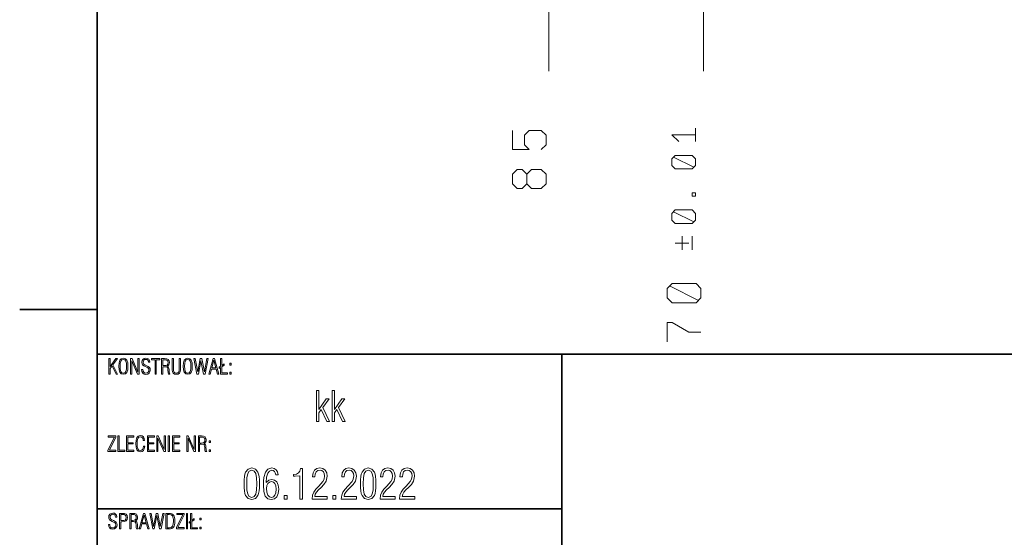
# Model space of a CAD drawing. Extents: x 0 to 210, y 0 to 297.
# Tile 3 of 5: x 2 to 98, y 52 to 102. Entities that reach past the tile are written whole.
import ezdxf

# ---------------------------------------------------------------- set-up
doc = ezdxf.new("R2010")
doc.units = 0

msp = doc.modelspace()

# ---------------------------------------------------------------- linework, layer by layer
at = {"color": 7, "lineweight": 35}
for p, q in [((10, 287), (10, 10)), ((10, 74.3), (2.5, 74.3)), ((10, 10), (10, 70)), ((10, 70), (200, 70)), ((55, 14), (55, 70)), ((10, 55), (55, 55))]:
    msp.add_line(p, q, dxfattribs=at)
at = {"color": 7, "lineweight": 13}
for p, q in [((68.737, 203.361), (68.737, 97.414)), ((53.737, 110.361), (53.737, 97.414))]:
    msp.add_line(p, q, dxfattribs=at)
for points in [[(50.22, 91.668), (50.22, 89.801), (51.854, 89.801), (51.387, 90.268), (51.387, 91.201), (51.854, 91.668), (53.02, 91.668), (53.487, 91.201), (53.487, 90.268), (53.02, 89.801)], [(67.962, 91.892), (67.962, 90.585)], [(66.329, 90.585), (65.675, 91.238), (66.819, 91.238), (67.962, 91.238)], [(67.799, 88.102), (65.839, 89.082)], [(51.62, 87.421), (51.62, 86.488), (52.087, 86.021), (53.02, 86.021), (53.487, 86.488), (53.487, 87.421), (53.02, 87.888), (52.087, 87.888), (51.62, 87.421), (51.154, 87.888), (50.687, 87.888), (50.22, 87.421), (50.22, 86.488), (50.687, 86.021), (51.154, 86.021), (51.62, 86.488)], [(67.799, 82.81), (65.839, 83.79)], [(66.655, 81.406), (66.655, 80.099)], [(67.635, 80.099), (67.635, 81.406)], [(67.309, 80.752), (66.002, 80.752)], [(68.254, 75.194), (65.454, 76.594)], [(65.22, 71.181), (65.22, 73.048), (65.687, 73.048), (67.32, 72.114), (68.487, 72.114)]]:
    msp.add_lwpolyline(points, dxfattribs=at)
for points in [[(65.675, 88.919), (65.675, 88.266), (66.002, 87.939), (67.635, 87.939), (67.962, 88.266), (67.962, 88.919), (67.635, 89.246), (66.002, 89.246)], [(67.962, 85.62), (67.962, 85.293), (67.635, 85.293), (67.635, 85.62)], [(65.675, 83.627), (65.675, 82.974), (66.002, 82.647), (67.635, 82.647), (67.962, 82.974), (67.962, 83.627), (67.635, 83.954), (66.002, 83.954)], [(65.22, 76.361), (65.22, 75.428), (65.687, 74.961), (68.02, 74.961), (68.487, 75.428), (68.487, 76.361), (68.02, 76.828), (65.687, 76.828)], [(11.141, 68.061), (11.266, 68.061), (11.266, 68.603), (11.445, 68.846), (11.856, 68.061), (11.989, 68.061), (11.523, 68.951), (11.97, 69.561), (11.828, 69.561), (11.266, 68.792), (11.266, 69.561), (11.141, 69.561)], [(12.099, 68.812), (12.123, 68.468), (12.204, 68.224), (12.341, 68.077), (12.542, 68.031), (12.742, 68.077), (12.879, 68.222), (12.959, 68.466), (12.985, 68.812), (12.959, 69.156), (12.879, 69.398), (12.742, 69.543), (12.542, 69.591), (12.341, 69.543), (12.204, 69.398), (12.123, 69.154)], [(12.228, 68.812), (12.246, 69.102), (12.303, 69.309), (12.401, 69.434), (12.542, 69.477), (12.681, 69.434), (12.78, 69.309), (12.834, 69.102), (12.854, 68.812), (12.834, 68.52), (12.78, 68.313), (12.681, 68.188), (12.542, 68.148), (12.401, 68.188), (12.303, 68.313), (12.246, 68.52)], [(13.231, 68.061), (13.356, 68.061), (13.356, 69.344), (13.923, 68.061), (14.077, 68.061), (14.077, 69.561), (13.952, 69.561), (13.958, 68.252), (13.38, 69.561), (13.231, 69.561)], [(14.302, 68.488), (14.334, 68.289), (14.417, 68.146), (14.546, 68.059), (14.721, 68.029), (14.898, 68.059), (15.031, 68.142), (15.113, 68.272), (15.144, 68.45), (15.123, 68.587), (15.063, 68.697), (14.958, 68.786), (14.807, 68.86), (14.642, 68.925), (14.526, 69.009), (14.477, 69.094), (14.461, 69.197), (14.481, 69.307), (14.538, 69.396), (14.626, 69.452), (14.737, 69.474), (14.838, 69.456), (14.914, 69.404), (14.964, 69.319), (14.989, 69.203), (15.109, 69.203), (15.109, 69.213), (15.081, 69.372), (15.007, 69.491), (14.886, 69.565), (14.729, 69.591), (14.568, 69.561), (14.443, 69.481), (14.36, 69.358), (14.332, 69.203), (14.35, 69.06), (14.409, 68.947), (14.509, 68.856), (14.654, 68.782), (14.801, 68.723), (14.92, 68.659), (14.993, 68.566), (15.017, 68.45), (14.995, 68.321), (14.934, 68.226), (14.838, 68.168), (14.711, 68.148), (14.596, 68.17), (14.509, 68.234), (14.451, 68.341), (14.429, 68.488)], [(15.607, 68.061), (15.732, 68.061), (15.732, 69.44), (16.074, 69.44), (16.074, 69.561), (15.26, 69.561), (15.26, 69.44), (15.607, 69.44)], [(16.237, 68.061), (16.362, 68.061), (16.362, 68.76), (16.597, 68.76), (16.726, 68.742), (16.803, 68.685), (16.841, 68.585), (16.857, 68.436), (16.869, 68.194), (16.907, 68.061), (17.052, 68.061), (17.008, 68.132), (16.988, 68.226), (16.976, 68.49), (16.96, 68.613), (16.928, 68.707), (16.867, 68.776), (16.777, 68.82), (16.875, 68.874), (16.946, 68.953), (16.986, 69.056), (17, 69.187), (16.97, 69.354), (16.883, 69.47), (16.736, 69.539), (16.529, 69.561), (16.237, 69.561)], [(16.362, 68.87), (16.362, 69.45), (16.525, 69.45), (16.678, 69.434), (16.789, 69.386), (16.853, 69.299), (16.875, 69.172), (16.851, 69.028), (16.779, 68.933), (16.658, 68.885), (16.491, 68.87)], [(18.083, 69.561), (17.958, 69.561), (17.958, 68.482), (17.95, 68.369), (17.92, 68.277), (17.819, 68.18), (17.674, 68.146), (17.528, 68.18), (17.429, 68.277), (17.393, 68.395), (17.389, 68.55), (17.389, 69.561), (17.264, 69.561), (17.264, 68.458), (17.29, 68.272), (17.368, 68.138), (17.497, 68.059), (17.674, 68.031), (17.848, 68.059), (17.977, 68.138), (18.055, 68.272), (18.083, 68.458)], [(18.335, 68.812), (18.359, 68.468), (18.44, 68.224), (18.577, 68.077), (18.778, 68.031), (18.977, 68.077), (19.114, 68.222), (19.195, 68.466), (19.221, 68.812), (19.195, 69.156), (19.114, 69.398), (18.977, 69.543), (18.778, 69.591), (18.577, 69.543), (18.44, 69.398), (18.359, 69.154)], [(18.464, 68.812), (18.482, 69.102), (18.538, 69.309), (18.637, 69.434), (18.778, 69.477), (18.917, 69.434), (19.015, 69.309), (19.07, 69.102), (19.09, 68.812), (19.07, 68.52), (19.015, 68.313), (18.917, 68.188), (18.778, 68.148), (18.637, 68.188), (18.538, 68.313), (18.482, 68.52)], [(19.376, 69.561), (19.668, 68.061), (19.809, 68.061), (20.058, 69.342), (20.312, 68.061), (20.457, 68.061), (20.751, 69.561), (20.628, 69.561), (20.389, 68.285), (20.139, 69.561), (19.986, 69.561), (19.74, 68.285), (19.501, 69.561)], [(20.828, 68.061), (20.944, 68.061), (21.073, 68.532), (21.526, 68.532), (21.653, 68.061), (21.78, 68.061), (21.379, 69.561), (21.232, 69.561)], [(21.095, 68.647), (21.299, 69.396), (21.5, 68.647)], [(21.953, 68.061), (22.63, 68.061), (22.63, 68.174), (22.074, 68.174), (22.074, 68.758), (22.309, 68.925), (22.309, 69.05), (22.074, 68.883), (22.074, 69.561), (21.953, 69.561), (21.953, 68.82), (21.812, 68.721), (21.812, 68.597), (21.953, 68.697)], [(22.843, 68.933), (22.976, 68.933), (22.976, 69.1), (22.843, 69.1)], [(22.843, 68.061), (22.976, 68.061), (22.976, 68.228), (22.843, 68.228)], [(31.24, 63.45), (31.473, 63.45), (31.473, 64.288), (31.715, 64.622), (32.242, 63.45), (32.496, 63.45), (31.872, 64.823), (32.472, 65.661), (32.198, 65.661), (31.473, 64.626), (31.473, 66.45), (31.24, 66.45)], [(32.754, 63.45), (32.987, 63.45), (32.987, 64.288), (33.229, 64.622), (33.756, 63.45), (34.01, 63.45), (33.386, 64.823), (33.986, 65.661), (33.712, 65.661), (32.987, 64.626), (32.987, 66.45), (32.754, 66.45)], [(11.05, 60.561), (11.805, 60.561), (11.805, 60.68), (11.183, 60.68), (11.805, 61.932), (11.805, 62.061), (11.085, 62.061), (11.085, 61.946), (11.672, 61.946), (11.05, 60.69)], [(11.999, 60.561), (12.675, 60.561), (12.675, 60.674), (12.123, 60.674), (12.123, 62.061), (11.999, 62.061)], [(12.86, 60.561), (13.549, 60.561), (13.549, 60.678), (12.985, 60.678), (12.985, 61.288), (13.493, 61.288), (13.493, 61.403), (12.985, 61.403), (12.985, 61.944), (13.549, 61.944), (13.549, 62.061), (12.86, 62.061)], [(14.61, 61.064), (14.483, 61.064), (14.451, 60.883), (14.391, 60.752), (14.3, 60.674), (14.185, 60.648), (14.044, 60.688), (13.948, 60.813), (13.891, 61.02), (13.873, 61.312), (13.891, 61.602), (13.948, 61.809), (14.044, 61.934), (14.185, 61.977), (14.298, 61.952), (14.387, 61.886), (14.445, 61.775), (14.471, 61.626), (14.6, 61.626), (14.566, 61.823), (14.483, 61.968), (14.352, 62.059), (14.185, 62.091), (13.984, 62.043), (13.847, 61.898), (13.766, 61.654), (13.742, 61.312), (13.766, 60.966), (13.847, 60.722), (13.984, 60.577), (14.185, 60.531), (14.354, 60.563), (14.483, 60.664), (14.568, 60.831)], [(14.864, 60.561), (15.552, 60.561), (15.552, 60.678), (14.989, 60.678), (14.989, 61.288), (15.496, 61.288), (15.496, 61.403), (14.989, 61.403), (14.989, 61.944), (15.552, 61.944), (15.552, 62.061), (14.864, 62.061)], [(15.77, 60.561), (15.895, 60.561), (15.895, 61.844), (16.462, 60.561), (16.615, 60.561), (16.615, 62.061), (16.491, 62.061), (16.497, 60.752), (15.919, 62.061), (15.77, 62.061)], [(16.895, 60.561), (17.02, 60.561), (17.02, 62.061), (16.895, 62.061)], [(17.308, 60.561), (17.997, 60.561), (17.997, 60.678), (17.433, 60.678), (17.433, 61.288), (17.94, 61.288), (17.94, 61.403), (17.433, 61.403), (17.433, 61.944), (17.997, 61.944), (17.997, 62.061), (17.308, 62.061)], [(18.685, 60.561), (18.81, 60.561), (18.81, 61.844), (19.378, 60.561), (19.531, 60.561), (19.531, 62.061), (19.406, 62.061), (19.412, 60.752), (18.834, 62.061), (18.685, 62.061)], [(19.805, 60.561), (19.93, 60.561), (19.93, 61.26), (20.165, 61.26), (20.294, 61.242), (20.37, 61.185), (20.409, 61.085), (20.425, 60.936), (20.437, 60.694), (20.475, 60.561), (20.62, 60.561), (20.576, 60.632), (20.556, 60.726), (20.544, 60.99), (20.528, 61.113), (20.495, 61.207), (20.435, 61.276), (20.344, 61.32), (20.443, 61.374), (20.513, 61.453), (20.554, 61.556), (20.568, 61.687), (20.538, 61.854), (20.451, 61.97), (20.304, 62.039), (20.097, 62.061), (19.805, 62.061)], [(19.93, 61.37), (19.93, 61.95), (20.093, 61.95), (20.246, 61.934), (20.356, 61.886), (20.421, 61.799), (20.443, 61.672), (20.419, 61.528), (20.346, 61.433), (20.226, 61.385), (20.058, 61.37)], [(20.86, 61.433), (20.993, 61.433), (20.993, 61.6), (20.86, 61.6)], [(20.86, 60.561), (20.993, 60.561), (20.993, 60.728), (20.86, 60.728)], [(24.233, 57.428), (24.237, 57.046), (24.261, 56.732), (24.301, 56.478), (24.37, 56.293), (24.619, 55.991), (24.978, 55.89), (25.332, 55.991), (25.582, 56.293), (25.646, 56.478), (25.691, 56.732), (25.715, 57.046), (25.723, 57.428), (25.715, 57.803), (25.687, 58.121), (25.642, 58.37), (25.582, 58.56), (25.332, 58.858), (24.978, 58.962), (24.619, 58.858), (24.37, 58.56), (24.301, 58.37), (24.261, 58.121), (24.237, 57.803)], [(24.491, 57.424), (24.511, 58), (24.587, 58.411), (24.736, 58.652), (24.978, 58.737), (25.215, 58.652), (25.364, 58.411), (25.437, 58), (25.461, 57.424), (25.437, 56.844), (25.364, 56.434), (25.215, 56.192), (24.978, 56.111), (24.736, 56.192), (24.587, 56.434), (24.511, 56.844)], [(26.383, 57.565), (26.419, 58.072), (26.524, 58.439), (26.689, 58.66), (26.915, 58.737), (27.06, 58.705), (27.177, 58.624), (27.257, 58.487), (27.297, 58.306), (27.531, 58.306), (27.479, 58.58), (27.35, 58.785), (27.156, 58.914), (26.911, 58.962), (26.544, 58.858), (26.299, 58.548), (26.154, 58.024), (26.117, 57.682), (26.109, 57.287), (26.15, 56.671), (26.287, 56.232), (26.52, 55.974), (26.862, 55.89), (27.168, 55.954), (27.402, 56.152), (27.551, 56.47), (27.603, 56.901), (27.551, 57.303), (27.406, 57.601), (27.185, 57.787), (26.907, 57.851), (26.625, 57.779)], [(29.641, 55.95), (29.887, 55.95), (29.887, 58.906), (29.697, 58.906), (29.633, 58.644), (29.504, 58.471), (29.299, 58.366), (29.013, 58.33), (29.013, 58.177), (29.174, 58.173), (29.641, 58.209)], [(30.825, 55.95), (32.295, 55.95), (32.295, 56.196), (31.095, 56.196), (31.135, 56.405), (31.256, 56.611), (31.445, 56.832), (31.695, 57.078), (31.972, 57.348), (32.194, 57.678), (32.287, 58.165), (32.234, 58.499), (32.089, 58.749), (31.86, 58.906), (31.566, 58.962), (31.276, 58.906), (31.058, 58.741), (30.917, 58.479), (30.869, 58.133), (30.869, 58.089), (31.099, 58.089), (31.131, 58.37), (31.223, 58.576), (31.377, 58.697), (31.59, 58.737), (31.771, 58.697), (31.912, 58.588), (32.005, 58.415), (32.037, 58.185), (31.993, 57.887), (31.872, 57.642), (31.469, 57.191), (31.187, 56.901), (30.982, 56.627), (30.865, 56.317)], [(33.648, 55.95), (35.117, 55.95), (35.117, 56.196), (33.917, 56.196), (33.958, 56.405), (34.079, 56.611), (34.268, 56.832), (34.517, 57.078), (34.795, 57.348), (35.017, 57.678), (35.109, 58.165), (35.057, 58.499), (34.912, 58.749), (34.683, 58.906), (34.389, 58.962), (34.099, 58.906), (33.881, 58.741), (33.74, 58.479), (33.692, 58.133), (33.692, 58.089), (33.921, 58.089), (33.954, 58.37), (34.046, 58.576), (34.199, 58.697), (34.413, 58.737), (34.594, 58.697), (34.735, 58.588), (34.828, 58.415), (34.86, 58.185), (34.815, 57.887), (34.695, 57.642), (34.292, 57.191), (34.01, 56.901), (33.805, 56.627), (33.688, 56.317)], [(35.52, 57.428), (35.524, 57.046), (35.548, 56.732), (35.589, 56.478), (35.657, 56.293), (35.907, 55.991), (36.265, 55.89), (36.619, 55.991), (36.869, 56.293), (36.934, 56.478), (36.978, 56.732), (37.002, 57.046), (37.01, 57.428), (37.002, 57.803), (36.974, 58.121), (36.93, 58.37), (36.869, 58.56), (36.619, 58.858), (36.265, 58.962), (35.907, 58.858), (35.657, 58.56), (35.589, 58.37), (35.548, 58.121), (35.524, 57.803)], [(35.778, 57.424), (35.798, 58), (35.874, 58.411), (36.023, 58.652), (36.265, 58.737), (36.503, 58.652), (36.652, 58.411), (36.724, 58), (36.748, 57.424), (36.724, 56.844), (36.652, 56.434), (36.503, 56.192), (36.265, 56.111), (36.023, 56.192), (35.874, 56.434), (35.798, 56.844)], [(37.409, 55.95), (38.879, 55.95), (38.879, 56.196), (37.679, 56.196), (37.719, 56.405), (37.84, 56.611), (38.029, 56.832), (38.279, 57.078), (38.556, 57.348), (38.778, 57.678), (38.87, 58.165), (38.818, 58.499), (38.673, 58.749), (38.444, 58.906), (38.15, 58.962), (37.86, 58.906), (37.642, 58.741), (37.501, 58.479), (37.453, 58.133), (37.453, 58.089), (37.683, 58.089), (37.715, 58.37), (37.807, 58.576), (37.96, 58.697), (38.174, 58.737), (38.355, 58.697), (38.496, 58.588), (38.589, 58.415), (38.621, 58.185), (38.577, 57.887), (38.456, 57.642), (38.053, 57.191), (37.771, 56.901), (37.566, 56.627), (37.449, 56.317)], [(39.289, 55.95), (40.759, 55.95), (40.759, 56.196), (39.559, 56.196), (39.599, 56.405), (39.72, 56.611), (39.909, 56.832), (40.159, 57.078), (40.437, 57.348), (40.658, 57.678), (40.751, 58.165), (40.699, 58.499), (40.554, 58.749), (40.324, 58.906), (40.03, 58.962), (39.74, 58.906), (39.523, 58.741), (39.382, 58.479), (39.334, 58.133), (39.334, 58.089), (39.563, 58.089), (39.595, 58.37), (39.688, 58.576), (39.841, 58.697), (40.054, 58.737), (40.236, 58.697), (40.377, 58.588), (40.469, 58.415), (40.501, 58.185), (40.457, 57.887), (40.336, 57.642), (39.934, 57.191), (39.652, 56.901), (39.446, 56.627), (39.33, 56.317)], [(26.887, 56.111), (26.681, 56.164), (26.532, 56.333), (26.436, 56.603), (26.407, 56.981), (26.44, 57.259), (26.532, 57.464), (26.681, 57.593), (26.874, 57.638), (27.072, 57.589), (27.221, 57.452), (27.313, 57.223), (27.346, 56.905), (27.313, 56.558), (27.221, 56.313), (27.076, 56.16)], [(28.127, 55.95), (28.405, 55.95), (28.405, 56.305), (28.127, 56.305)], [(32.83, 55.95), (33.108, 55.95), (33.108, 56.305), (32.83, 56.305)], [(11.091, 53.488), (11.123, 53.289), (11.205, 53.146), (11.334, 53.059), (11.509, 53.029), (11.687, 53.059), (11.819, 53.142), (11.902, 53.272), (11.932, 53.45), (11.912, 53.587), (11.852, 53.697), (11.747, 53.786), (11.596, 53.86), (11.431, 53.925), (11.314, 54.009), (11.266, 54.094), (11.25, 54.197), (11.27, 54.307), (11.326, 54.396), (11.415, 54.452), (11.526, 54.474), (11.626, 54.456), (11.703, 54.404), (11.753, 54.319), (11.777, 54.203), (11.898, 54.203), (11.898, 54.213), (11.87, 54.372), (11.795, 54.491), (11.674, 54.565), (11.517, 54.591), (11.356, 54.561), (11.232, 54.481), (11.149, 54.358), (11.121, 54.203), (11.139, 54.06), (11.197, 53.947), (11.298, 53.856), (11.443, 53.782), (11.59, 53.723), (11.709, 53.659), (11.781, 53.566), (11.805, 53.45), (11.783, 53.321), (11.723, 53.226), (11.626, 53.168), (11.499, 53.148), (11.385, 53.17), (11.298, 53.234), (11.24, 53.341), (11.217, 53.488)], [(12.164, 53.061), (12.289, 53.061), (12.289, 53.746), (12.393, 53.746), (12.637, 53.764), (12.808, 53.832), (12.907, 53.961), (12.941, 54.166), (12.909, 54.35), (12.82, 54.479), (12.663, 54.547), (12.454, 54.561), (12.164, 54.561)], [(12.289, 53.86), (12.289, 54.45), (12.434, 54.45), (12.605, 54.438), (12.723, 54.396), (12.792, 54.305), (12.816, 54.154), (12.788, 54.005), (12.707, 53.911), (12.595, 53.866), (12.472, 53.86)], [(13.158, 53.061), (13.283, 53.061), (13.283, 53.76), (13.519, 53.76), (13.648, 53.742), (13.724, 53.685), (13.762, 53.585), (13.779, 53.436), (13.791, 53.194), (13.829, 53.061), (13.974, 53.061), (13.93, 53.132), (13.909, 53.226), (13.897, 53.49), (13.881, 53.613), (13.849, 53.707), (13.789, 53.776), (13.698, 53.82), (13.797, 53.874), (13.867, 53.953), (13.907, 54.056), (13.921, 54.187), (13.891, 54.354), (13.805, 54.47), (13.658, 54.539), (13.45, 54.561), (13.158, 54.561)], [(13.283, 53.87), (13.283, 54.45), (13.446, 54.45), (13.599, 54.434), (13.71, 54.386), (13.774, 54.299), (13.797, 54.172), (13.772, 54.028), (13.7, 53.933), (13.579, 53.885), (13.412, 53.87)], [(14.077, 53.061), (14.193, 53.061), (14.322, 53.532), (14.775, 53.532), (14.902, 53.061), (15.029, 53.061), (14.628, 54.561), (14.481, 54.561)], [(14.344, 53.647), (14.548, 54.396), (14.749, 53.647)], [(15.105, 54.561), (15.397, 53.061), (15.538, 53.061), (15.788, 54.342), (16.042, 53.061), (16.187, 53.061), (16.481, 54.561), (16.358, 54.561), (16.118, 53.285), (15.868, 54.561), (15.715, 54.561), (15.47, 53.285), (15.23, 54.561)], [(16.666, 53.061), (16.978, 53.061), (17.119, 53.069), (17.236, 53.101), (17.33, 53.154), (17.405, 53.232), (17.459, 53.335), (17.497, 53.464), (17.519, 53.623), (17.528, 53.812), (17.519, 53.999), (17.497, 54.158), (17.461, 54.287), (17.405, 54.39), (17.33, 54.466), (17.236, 54.519), (17.117, 54.551), (16.978, 54.561), (16.666, 54.561)], [(16.791, 53.174), (16.791, 54.45), (16.97, 54.45), (17.179, 54.416), (17.308, 54.307), (17.372, 54.11), (17.387, 53.973), (17.393, 53.81), (17.372, 53.51), (17.308, 53.313), (17.179, 53.206), (16.97, 53.174)], [(17.689, 53.061), (18.444, 53.061), (18.444, 53.18), (17.821, 53.18), (18.444, 54.432), (18.444, 54.561), (17.723, 54.561), (17.723, 54.446), (18.311, 54.446), (17.689, 53.19)], [(18.641, 53.061), (18.766, 53.061), (18.766, 54.561), (18.641, 54.561)], [(19.054, 53.061), (19.73, 53.061), (19.73, 53.174), (19.174, 53.174), (19.174, 53.758), (19.41, 53.925), (19.41, 54.05), (19.174, 53.883), (19.174, 54.561), (19.054, 54.561), (19.054, 53.82), (18.913, 53.721), (18.913, 53.597), (19.054, 53.697)], [(19.944, 53.933), (20.077, 53.933), (20.077, 54.1), (19.944, 54.1)], [(19.944, 53.061), (20.077, 53.061), (20.077, 53.228), (19.944, 53.228)]]:
    msp.add_lwpolyline(points, close=True, dxfattribs=at)

doc.saveas('drawing.dxf')
